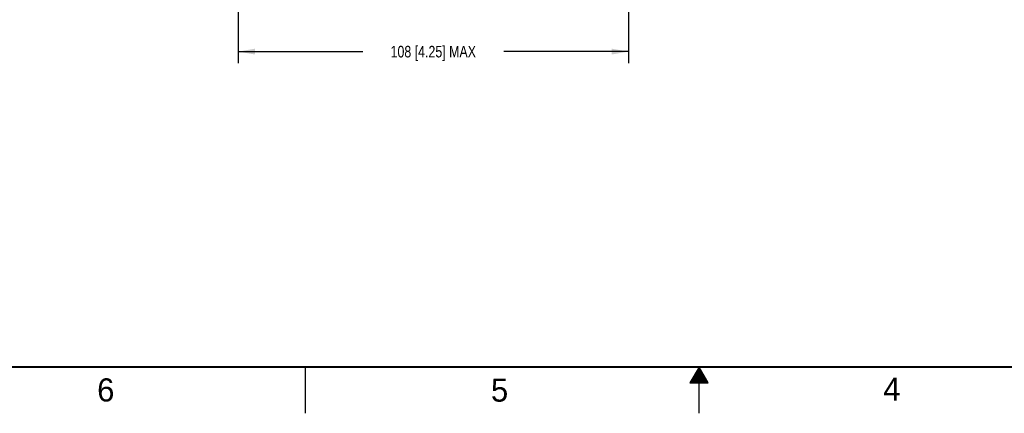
# Model space of a CAD drawing. Header units: inches. Extents: x 0 to 34, y 0 to 22.
# Tile 15 of 51: x 9.7 to 20.3, y 0 to 4.3. Entities that reach past the tile are written whole.
import ezdxf

# ---------------------------------------------------------------- set-up
doc = ezdxf.new("R2010")
doc.units = ezdxf.units.IN
doc.header["$LTSCALE"] = 1.87
doc.header["$MEASUREMENT"] = 0
doc.layers.get('0').update_dxf_attribs({"linetype": 'CONTINUOUS'})
doc.layers.add('DIMENSIONS', color=7, linetype='CONTINUOUS')
doc.styles.get("Standard").update_dxf_attribs({"font": 'txt', "width": 0.8})
doc.styles.add('TEXTSTYLE_2', font='txt')
doc.dimstyles.new('DIMSTYLE_1', dxfattribs={"dimtxt": 0.125, "dimasz": 0.18, "dimexe": 0.18, "dimexo": 0.0625, "dimgap": 0.09, "dimtad": 0, "dimtih": 1, "dimtoh": 1, "dimdec": 1, "dimdsep": 46, "dimtxsty": 'STANDARD', "dimblk": '_FILLED', "dimblk1": '_FILLED', "dimblk2": '_FILLED', "dimcen": 0.09, "dimadec": 0, "dimazin": 0, "dimtp": 0.1, "dimtm": 0.1, "dimtfac": 1, "dimtdec": 1, "dimtofl": 0, "dimtmove": 0, "dimatfit": 3, "dimldrblk": '_FILLED', "dimfxl": 1, "dimtolj": 1, "dimarcsym": 0})

# ---------------------------------------------------------------- blocks, each defined once
blk = doc.blocks.new('_FILLED')
at = {"color": 0, "linetype": 'BYBLOCK'}
blk.add_solid([(0, 0), (-1, 0.174), (-1, -0.174)], dxfattribs=at)
blk = doc.blocks.new('*D21')
at = {"layer": 'DIMENSIONS', "color": 2, "linetype": 'CONTINUOUS'}
for p, q in [((12.025, 6.231), (12.025, 3.783)), ((16.238, 6.139), (16.238, 3.783)), ((12.025, 3.908), (13.369, 3.908)), ((16.238, 3.908), (14.894, 3.908))]:
    blk.add_line(p, q, dxfattribs=at)
at = {"layer": 'DIMENSIONS', "color": 2, "linetype": 'CONTINUOUS', "xscale": 0.18, "yscale": 0.18, "zscale": 0.18, "rotation": 180}
blk.add_blockref('_FILLED', (12.025, 3.908), dxfattribs=at)
at = {"layer": 'DIMENSIONS', "color": 2, "linetype": 'CONTINUOUS', "xscale": 0.18, "yscale": 0.18, "zscale": 0.18}
blk.add_blockref('_FILLED', (16.238, 3.908), dxfattribs=at)
at = {"layer": 'DIMENSIONS', "color": 2, "linetype": 'CONTINUOUS', "insert": (14.131, 3.97), "char_height": 0.125, "width": 1.4, "attachment_point": 2, "line_spacing_factor": 0.9}
blk.add_mtext('108 [4.25] MAX', dxfattribs=at)

msp = doc.modelspace()

# ---------------------------------------------------------------- linework, layer by layer
at = {"color": 2, "linetype": 'CONTINUOUS'}
for p, q in [((12.75, 0), (12.75, 0.5)), ((17, 0.5), (16.902, 0.33)), ((16.96, 0.43), (17.04, 0.43)), ((16.965, 0.44), (17.035, 0.44)), ((16.971, 0.45), (17.029, 0.45)), ((16.977, 0.46), (17.023, 0.46)), ((16.983, 0.47), (17.017, 0.47)), ((16.988, 0.48), (17.012, 0.48)), ((16.994, 0.49), (17.006, 0.49)), ((17.098, 0.33), (17, 0.5)), ((17, 0), (17, 0.5)), ((16.902, 0.33), (17.098, 0.33)), ((16.908, 0.34), (17.092, 0.34)), ((16.913, 0.35), (17.087, 0.35)), ((16.919, 0.36), (17.081, 0.36)), ((16.925, 0.37), (17.075, 0.37)), ((16.931, 0.38), (17.069, 0.38)), ((16.937, 0.39), (17.064, 0.39)), ((16.942, 0.4), (17.058, 0.4)), ((16.948, 0.41), (17.052, 0.41)), ((16.954, 0.42), (17.046, 0.42))]:
    msp.add_line(p, q, dxfattribs=at)
at = {"color": 7, "linetype": 'CONTINUOUS', "const_width": 0.02}
msp.add_lwpolyline([(0.5, 0.5), (33.5, 0.5)], dxfattribs=at)

# ---------------------------------------------------------------- texts
at = {"color": 2, "linetype": 'CONTINUOUS', "char_height": 0.25, "width": 0.25, "attachment_point": 1, "line_spacing_factor": 0.9, "style": 'TEXTSTYLE_2'}
for s, insert in [('6', (10.503, 0.378)), ('5', (14.754, 0.376)), ('4', (18.988, 0.387))]:
    msp.add_mtext(s, dxfattribs=dict(at, insert=insert))

# ---------------------------------------------------------------- dimensions: what is measured, and where the dimension line sits
at = {"layer": 'DIMENSIONS', "color": 2, "linetype": 'CONTINUOUS'}
dim = msp.add_linear_dim(base=(12.025, 3.908), p1=(16.238, 6.139), p2=(12.025, 6.231), angle=180, text='108 [4.25] MAX', dimstyle='DIMSTYLE_1', dxfattribs=at)
dim.commit()
dim.dimension.update_dxf_attribs({"geometry": '*D21', "text_midpoint": (13.431, 3.908), "dimtype": 160})

doc.saveas('drawing.dxf')
